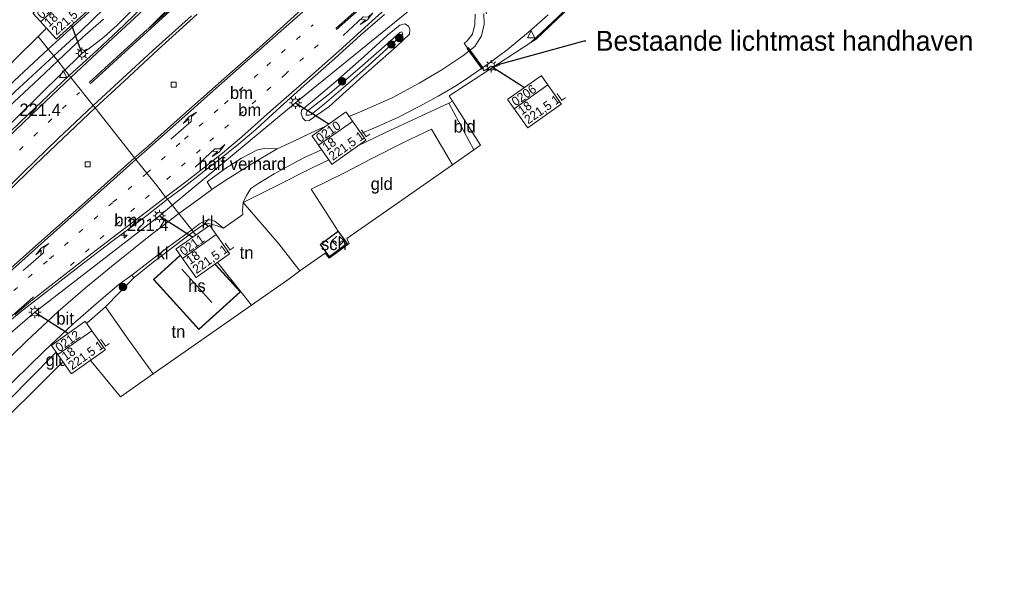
# Model space of a CAD drawing. Header units: metres. Extents: x 232248 to 233905, y 443105 to 443956.
# Tile 6 of 18: x 232855 to 233054, y 443437 to 443552. Entities that reach past the tile are written whole.
import ezdxf
from ezdxf import colors
from ezdxf.entities.mleader import LeaderData, LeaderLine
from ezdxf.enums import TextEntityAlignment as Align
from ezdxf.math import Vec2, Vec3

# ---------------------------------------------------------------- set-up
doc = ezdxf.new("R2010")
doc.units = ezdxf.units.M
doc.set_wipeout_variables(frame=1)
doc.linetypes.add('13strp', pattern=[4, 1, -3])
for name, color, linetype, lineweight in [('af-bs-doorgang', 8, 'Continuous', 18), ('af-bs-rasterhekwerk', 8, 'hekwerk', 18), ('as-bs-kilometr', 1, 'Continuous', 18), ('bp-bs-boom', 8, 'Continuous', 18), ('gw-bs-bodemwatergang', 8, 'Continuous', 18), ('gw-bs-insteekwatergang', 8, 'Continuous', 18), ('HTM_vb_kabeltrace_1', 5, 'Continuous', 18), ('HTM_vb_kabeltrace_2', 1, 'Continuous', 18), ('HTM_vb_lichtmast_t1', 5, 'Continuous', 18), ('HTM_vb_lichtmast_t2', 1, 'Continuous', 18), ('HTM_vb_persing', 6, 'Continuous', 60), ('kd-bs-dakrand', 13, 'Continuous', 18), ('kd-bs-maaiveldlijn', 8, 'Continuous', 18), ('kd-bs-nok', 13, 'Continuous', 18), ('kd-bs-opnamedtmgrens', 173, 'Continuous', 18), ('mk-b5-verdrijfstrp', 8, 'Continuous', 18), ('mk-bs-13streep 0.45', 8, '13strp', 18), ('mk-bs-pijlli750', 8, 'Continuous', 18), ('mk-bs-pijlre750', 8, 'Continuous', 18), ('mk-bs-streep 0.15', 8, 'Continuous', 18), ('og-b5-bebouwing', 8, 'Continuous', 18), ('og-b5-grond_ingericht', 8, 'Continuous', 18), ('og-bs-hulpgeometrie', 53, 'Continuous', 18), ('og-bs-terreinafscheiding', 253, 'Continuous', 18), ('vh-b5-verh_soort', 8, 'Continuous', 18), ('wh-bs-greppel', 8, 'greppel', 18), ('wh-bs-kolk', 8, 'Continuous', 18), ('wm-bs-t25_1000', 7, 'Continuous', 25), ('wm-bs-verkeersbord', 8, 'Continuous', 18)]:
    doc.layers.add(name, color=color, linetype=linetype, lineweight=lineweight)
doc.layers.add('to-xx-bibcontour', color=253, linetype='Continuous')
doc.styles.add('rtw_iso', font='iso-rtw.shx')
doc.linetypes.add('greppel', pattern='A,25.5,-0.01,[14,RTW.shx,S=1,R=0,X=0,Y=0],1,[14,RTW.shx,S=1,R=0,X=0,Y=0],1,[14,RTW.shx,S=1,R=0,X=0,Y=0],1,[14,RTW.shx,S=1,R=0,X=0,Y=0],1,[14,RTW.shx,S=1,R=0,X=0,Y=0],0.5,-0.01', length=30.02)
doc.linetypes.add('hekwerk', pattern='A,7,-1.5,[1,RTW.shx,S=0.75,R=0,X=0,Y=0],-1.5', length=10)

# ---------------------------------------------------------------- blocks, each defined once
blk = doc.blocks.new('dtbattr-l')
at = {"style": 'rtw_iso'}
blk.add_attdef('TAG', (0, 0), '', height=2.5, dxfattribs=at)
blk = doc.blocks.new('nokplat')
for p, q in [((-0.25, 1), (-1.25, 0)), ((-1.25, 0), (-0.25, -1)), ((0.25, 1), (1.25, 0)), ((1.25, 0), (0.25, -1))]:
    blk.add_line(p, q)
blk = doc.blocks.new('boom')
blk.add_hatch(color=256).paths.add_polyline_path([(-0.75, 0, 1), (0.75, 0, 1)])
blk.add_circle((0, 0), 0.75)
blk = doc.blocks.new('dtbattr')
at = {"style": 'rtw_iso'}
blk.add_attdef('TAG', (0.59, 0.87), '', height=2.5, dxfattribs=at)
blk = doc.blocks.new('hecto')
for p, q in [((0, 0.625), (-0.625, 0)), ((0, -0.625), (0, 0.625)), ((-0.625, 0), (0.625, 0)), ((0.625, 0), (0, -0.625))]:
    blk.add_line(p, q)
blk = doc.blocks.new('pijll')
for p, q in [((0, 0, 0.1), (5.45, 0, 0.1)), ((5.7, 1.05, 0.1), (4, 0.75, 0.1)), ((4, 0.75, 0.1), (5.45, 0.75, 0.1)), ((5.45, 0.75, 0.1), (4.7, 0, 0.1)), ((6.2, 0.75, 0.1), (5.45, 0, 0.1)), ((7.5, 0.75, 0.1), (5.7, 1.05, 0.1)), ((7.5, 0.75, 0.1), (6.2, 0.75, 0.1))]:
    blk.add_line(p, q)
blk = doc.blocks.new('pijlr')
for p, q in [((0, 0, 0.1), (5.45, 0, 0.1)), ((5.45, -0.75, 0.1), (4.7, 0, 0.1)), ((6.2, -0.75, 0.1), (5.45, 0, 0.1)), ((4, -0.75, 0.1), (5.45, -0.75, 0.1)), ((5.7, -1.05, 0.1), (4, -0.75, 0.1)), ((7.5, -0.75, 0.1), (5.7, -1.05, 0.1)), ((7.5, -0.75, 0.1), (6.2, -0.75, 0.1))]:
    blk.add_line(p, q)
blk = doc.blocks.new('kolk')
blk.add_lwpolyline([(-0.5, -0.5), (0.5, -0.5), (0.5, 0.5), (-0.5, 0.5)], close=True)
blk = doc.blocks.new('verkeersbord')
for p, q in [((0, 0.75), (-0.75, -0.625)), ((0.75, -0.625), (0, 0.75)), ((-0.75, -0.625), (0.75, -0.625))]:
    blk.add_line(p, q)
blk = doc.blocks.new('dtbattr-r')
at = {"style": 'rtw_iso'}
blk.add_attdef('TAG', text='', height=2.5, dxfattribs=at).set_placement((0, 0), align=Align.MIDDLE_CENTER)
blk = doc.blocks.new('lantaarnpaal')
for p, q in [((-0.75, 0), (-1.25, 0)), ((-0.88, 0.88), (-0.53, 0.53)), ((0, 0.75), (0, 1.25)), ((0.53, 0.53), (0.88, 0.88)), ((0.75, 0), (1.25, 0)), ((-0.53, -0.53), (-0.88, -0.88)), ((0, -0.75), (0, -1.25)), ((0.53, -0.53), (0.88, -0.88))]:
    blk.add_line(p, q)
blk.add_circle((0, 0), 0.75)
blk = doc.blocks.new('Speedstartest')
at = {"color": 40, "lineweight": 0}
blk.add_wipeout([(0, 7), (0, 0), (8.34, 0), (8.34, 7)], dxfattribs=at).dxf.layer = 'to-xx-bibcontour'
at = {"layer": 'to-xx-bibcontour', "color": 40, "lineweight": 0}
blk.add_lwpolyline([(0.06, 7), (8.28, 7, -0.414214), (8.34, 6.94), (8.34, 0.06, -0.414214), (8.28, 0), (0.06, 0, -0.414214), (0, 0.06), (0, 6.94, -0.414214)], format="xyb", close=True, dxfattribs=at)
blk.add_lwpolyline([(0, 4.71), (8.34, 4.71)], dxfattribs=at)
at = {"color": 0, "linetype": 'ByBlock', "style": 'rtw_iso'}
for tag, p in [('GRPNR/MSTNR', (0.49, 4.92, 20.25)), ('WEGNR.', (0.49, 2.72, 20.25)), ('VOEDINGSKAST', (0.49, 0.48, 20.25))]:
    blk.add_attdef(tag, p, '', height=1.8, dxfattribs=at)

msp = doc.modelspace()

# ---------------------------------------------------------------- linework, layer by layer
at = {"layer": 'af-bs-doorgang'}
msp.add_polyline3d([(232872.37, 443494.32, 20.76), (232868.66, 443491.03, 20.69)], dxfattribs=at)
at = {"layer": 'af-bs-rasterhekwerk'}
for points in [[(232919.32, 443509.6, 20.18), (232913.86, 443518.04, 20.33), (232920.57, 443521.37, 20.22), (232925.95, 443524.17, 20.22), (232932.46, 443527.47, 20.27), (232938.1, 443530.15, 20.28), (232942.34, 443522.96, 20.25)], [(232900.19, 443515.38, 20.57), (232907.32, 443507.01, 20.4), (232911.61, 443501.57, 20.35)], [(232890.11, 443509.45, 20.79), (232891.89, 443510.71, 20.78), (232893.07, 443511.1, 20.74), (232894.72, 443510.74, 20.75), (232896.16, 443510.19, 20.57)], [(232890.11, 443509.45, 20.79), (232882, 443503.34, 20.83), (232878.11, 443500.16, 20.75), (232872.37, 443494.32, 20.76), (232876.76, 443488.06, 20.5), (232881.98, 443480.79, 20.38)], [(232917.56, 443504.39, 20.18), (232917.68, 443504.26, 20.2)], [(232868.66, 443491.03, 20.69), (232863.24, 443486.03, 20.74), (232856.06, 443478.74, 20.69), (232849.11, 443471.57, 20.69), (232843.14, 443465.1, 20.71)]]:
    msp.add_polyline3d(points, dxfattribs=at)
at = {"layer": 'gw-bs-bodemwatergang'}
msp.add_polyline3d([(232912.89, 443532.94, 19.58), (232912.83, 443533.26, 19.58), (232913.03, 443533.75, 19.58), (232917.55, 443537.23, 19.58), (232924.24, 443542.95, 19.58), (232929.17, 443547.35, 19.58), (232931.75, 443549.61, 19.67), (232932.17, 443549.73, 19.67), (232932.36, 443549.26, 19.67), (232929.8, 443546.96, 19.54), (232925.46, 443542.99, 19.52), (232920.78, 443538.87, 19.48), (232916.53, 443535.27, 19.47), (232913.85, 443533.12, 19.48), (232913.52, 443532.98, 19.48), (232912.89, 443532.94, 19.58)], dxfattribs=at)
at = {"layer": 'gw-bs-insteekwatergang'}
for points in [[(232869.69, 443554.31, 20.75), (232860.85, 443546.26, 20.72)], [(232862.78, 443543.88, 20.76), (232867.86, 443548.65, 20.79), (232871.98, 443552.29, 20.79)], [(232933.52, 443550.91, 20.31), (232933.79, 443550.21, 20.31), (232933.72, 443549.27, 20.31), (232931.17, 443546.84, 20.28), (232924.45, 443540.94, 20.27), (232917.46, 443534.64, 20.27), (232913.46, 443531.86, 20.29), (232912.74, 443531.84, 20.3), (232912.17, 443532.38, 20.3), (232911.82, 443533.26, 20.45), (232911.95, 443533.94, 20.52), (232914.13, 443535.78, 20.56), (232918.81, 443539.78, 20.56), (232924.56, 443544.81, 20.58), (232929.27, 443549.09, 20.57), (232931.75, 443551.13, 20.5), (232932.73, 443551.37, 20.45), (232933.52, 443550.91, 20.31)], [(232860.85, 443546.26, 20.72), (232854.97, 443540.85, 20.72), (232848.3, 443534.59, 20.72), (232841.9, 443527.95, 20.72), (232835.03, 443520.77, 20.72), (232828.77, 443514.04, 20.71), (232823.16, 443507.94, 20.71), (232816.58, 443500.62, 20.71), (232809.26, 443492.35, 20.71), (232802.9, 443485.42, 20.71), (232797.04, 443479.36, 20.74), (232790.63, 443472.38, 20.8), (232784.39, 443465.29, 20.8), (232777.25, 443457.24, 20.84), (232772.07, 443451.59, 20.89), (232765.87, 443445.16, 20.98), (232763.38, 443442.72, 21.03), (232754.83, 443434.09, 21.07)], [(232749.41, 443423.82, 20.89), (232755.24, 443430.26, 20.89), (232761.91, 443437.15, 20.9), (232772.43, 443447.96, 20.94), (232781.18, 443457.65, 20.94), (232789, 443465.98, 20.93), (232796.44, 443474.28, 20.92), (232806.21, 443485.23, 20.88), (232813.89, 443493.81, 20.86), (232821.41, 443502.18, 20.86), (232829.9, 443511.1, 20.97), (232839, 443520.42, 20.97), (232847.53, 443528.86, 20.99), (232853.98, 443535.65, 20.9), (232858.94, 443540.26, 20.8), (232862.78, 443543.88, 20.76)]]:
    msp.add_polyline3d(points, dxfattribs=at)
at = {"layer": 'HTM_vb_kabeltrace_1'}
msp.add_line((232836.92, 443515.24), (232867.66, 443545.38), dxfattribs=at)
msp.add_arc((232833.5, 443594.85), 60.12, 304.6225, 359.7279, dxfattribs=at)
at = {"layer": 'HTM_vb_kabeltrace_2'}
for p, q in [((232910.72, 443535.48, 20.87), (232940.25, 443559.45)), ((232946.91, 443553.31), (232946.89, 443551.24)), ((232946.89, 443551.24), (232946.38, 443549.31)), ((232946.38, 443549.31), (232945.31, 443547.94)), ((232945.31, 443547.94), (232944.73, 443547.43)), ((232945.38, 443546.52), (232944.73, 443547.43)), ((232948.78, 443541.91), (232948.49, 443542.3)), ((232950.16, 443542.82, 20.87), (232948.78, 443541.91)), ((232883.26, 443512.64, 20.87), (232910.72, 443535.48, 20.87)), ((232883.26, 443512.64, 20.87), (232858.17, 443493.26, -0.08)), ((232827.84, 443467.18, -0.08), (232858.17, 443493.26, -0.08))]:
    msp.add_line(p, q, dxfattribs=at)
at = {"layer": 'HTM_vb_persing'}
msp.add_line((232948.49, 443542.3), (232945.38, 443546.52), dxfattribs=at)
at = {"layer": 'kd-bs-dakrand'}
for points in [[(232917.06, 443505.13, 22.24), (232915.76, 443506.86, 22.24), (232919.3, 443509.53, 22.51), (232921.11, 443507.13, 22.51), (232917.57, 443504.46, 22.24), (232917.06, 443505.13, 22.24)], [(232890.7, 443490.4, 23.44), (232882.14, 443499.84, 23.45), (232890.43, 443507.34, 23.45), (232899.52, 443497.35, 23.45), (232891.21, 443489.83, 23.44), (232890.7, 443490.4, 23.44)]]:
    msp.add_polyline3d(points, dxfattribs=at)
at = {"layer": 'kd-bs-maaiveldlijn'}
for points in [[(232917.02, 443505.1, 20.18), (232915.69, 443506.87, 20.18), (232919.32, 443509.6, 20.18), (232921.18, 443507.12, 20.18), (232917.56, 443504.39, 20.18), (232917.02, 443505.1, 20.18)], [(232890.66, 443490.36, 20.87), (232882.07, 443499.85, 20.87), (232890.43, 443507.41, 20.87), (232899.59, 443497.35, 20.87), (232891.21, 443489.76, 20.87), (232890.66, 443490.36, 20.87)]]:
    msp.add_polyline3d(points, dxfattribs=at)
at = {"layer": 'kd-bs-nok'}
msp.add_polyline3d([(232887.79, 443501.94, 28.75), (232893.86, 443495.17, 28.75)], dxfattribs=at)
at = {"layer": 'kd-bs-opnamedtmgrens'}
for points in [[(232858.82, 443548.8, 20.74), (232868.71, 443558.54, 20.73), (232880.61, 443576, 20.73), (232883.02, 443588.47, 20.71), (232882.14, 443600.77, 20.66), (232873.15, 443624.45, 20.62), (232878.9, 443629.41, 20.89), (232885.63, 443635.21, 20.91), (232887.02, 443636.41, 20.92), (232895.53, 443643.74, 20.92), (232923.83, 443614.58, 20.89), (232930.1, 443617.79, 21.06), (232930.62, 443618.09, 21.06), (232949.06, 443627.52, 20.63), (232973.96, 443647.3, 20.86), (233002.5, 443666.68, 21.07), (233035.85, 443686.19, 21.23), (233060.42, 443698.03, 21.11)], [(232970.42, 443558.97, 20.18), (232959.23, 443548.3, 20.18), (232958.13, 443547.58, 20.17), (232941.67, 443536.86, 20.4), (232942.37, 443535.77, 20.24), (232948.03, 443526.94, 20.2), (232946.68, 443526, 20.24), (232942.34, 443522.96, 20.25), (232921.08, 443508.12, 20.26), (232921.54, 443507.1, 20.26), (232917.68, 443504.26, 20.2), (232917.51, 443504.11, 20.2), (232916.71, 443505.12, 20.3), (232911.61, 443501.57, 20.35), (232909.17, 443499.79, 20.35), (232901.84, 443494.68, 20.79)], [(232573.89, 443291.57, 21.65), (232589.57, 443300.59, 21.66), (232608.44, 443311.98, 21.82), (232623.8, 443322.73, 21.84), (232653.75, 443345.62, 21.84), (232687.09, 443372.15, 21.43), (232713.42, 443395.38, 21.2), (232739.4, 443421.18, 21.15), (232750.15, 443432.36, 21.15), (232766.83, 443449.02, 21.15), (232784.5, 443468.74, 21.02), (232791.84, 443476.86, 20.95), (232826.8, 443515.35, 20.82), (232854.23, 443544.29, 20.74), (232858.82, 443548.8, 20.74)], [(232901.84, 443494.68, 20.79), (232881.98, 443480.79, 20.38), (232875.43, 443476.22, 20.26), (232867.03, 443486.39, 20.32), (232844.39, 443464.01, 20.45), (232843.14, 443465.1, 20.71), (232841.82, 443466.26, 20.7), (232838.74, 443468.95, 20.72), (232838.28, 443469.35, 20.72), (232818.11, 443446.37, 20.7), (232788.38, 443419.23, 20.6), (232757.86, 443391.56, 20.6), (232728.27, 443366.42, 20.7), (232689.14, 443335.29, 20.94), (232665.7, 443317.72, 21.16), (232632.68, 443294.15, 21.23), (232610.66, 443279.3, 21.23), (232595.32, 443269.39, 21.15), (232587.8, 443264.55, 21.17)]]:
    msp.add_polyline3d(points, dxfattribs=at)
at = {"layer": 'mk-b5-verdrijfstrp'}
msp.add_polyline3d([(232893.15, 443566.45, 21.24), (232896.56, 443569.38, 21.24), (232914.85, 443585.54, 21.23), (232917.19, 443582.72, 21.23), (232907.79, 443574.33, 21.23), (232899.11, 443566.64, 21.23), (232880.92, 443550.29, 21.23), (232885.76, 443555.16, 21.23), (232888.26, 443558.31, 21.23), (232891.26, 443562.97, 21.24), (232892.48, 443565.17, 21.24)], close=True, dxfattribs=at)
at = {"layer": 'mk-bs-13streep 0.45'}
for points in [[(232880.73, 443521.26, 21.17), (232888.32, 443528.12, 21.16), (232896.39, 443535.24, 21.14), (232904.92, 443542.89, 21.11), (232914.24, 443551.17, 21.11)], [(232915.29, 443547.16, 21.08), (232908.69, 443541.25, 21.08), (232900.19, 443533.67, 21.07), (232891.48, 443526, 21.04), (232882.99, 443518.42, 21.11)], [(232781, 443445.8, 21.33), (232791.91, 443457.89, 21.29), (232803.07, 443470.52, 21.35), (232816.22, 443484.97, 21.42), (232824.55, 443494.11, 21.42), (232832.72, 443502.94, 21.39), (232841.19, 443511.93, 21.39), (232849.37, 443520.34, 21.39), (232857.97, 443528.75, 21.39), (232867.15, 443537.51, 21.26)], [(232880.73, 443521.26, 21.17), (232873.82, 443515.32, 21.23), (232860.64, 443503.56, 21.23), (232848.56, 443492.86, 21.25), (232836.31, 443481.93, 21.27), (232824.41, 443471.41, 21.35), (232815.14, 443463.13, 21.36), (232806.2, 443455.17, 21.36), (232797.52, 443447.48, 21.36), (232790.9, 443441.57, 21.36)], [(232865.36, 443502.69, 21.16), (232874.51, 443510.87, 21.16), (232882.99, 443518.42, 21.11)]]:
    msp.add_polyline3d(points, dxfattribs=at)
at = {"layer": 'mk-bs-streep 0.15'}
for points in [[(232865.41, 443540.57, 21.25), (232873.92, 443548.52, 21.28), (232879.12, 443553.32, 21.25), (232882.86, 443557.05, 21.24), (232885.97, 443560.83, 21.23), (232888.28, 443564.53, 21.22), (232890.76, 443569.79, 21.19), (232892.79, 443574.94, 21.15), (232894.46, 443580.84, 21.15), (232895.21, 443585.38, 21.14), (232895.59, 443590.36, 21.11), (232895.52, 443595.28, 21.05), (232894.83, 443600.2, 21.03), (232893.81, 443604.65, 20.99), (232892.29, 443609.64, 20.99), (232890.61, 443613.65, 20.99), (232888.43, 443617.97, 20.99), (232885.73, 443622.11, 20.99), (232883.69, 443624.79, 20.99), (232881.76, 443627.11, 20.98), (232879.47, 443629.7, 20.96)], [(232869.33, 443539.27, 21.26), (232877.12, 443546.42, 21.26), (232886.12, 443554.57, 21.26), (232900.93, 443567.83, 21.26), (232917.43, 443582.51, 21.26)], [(232918.83, 443550.45, 21.08), (232926.8, 443557.56, 21.08), (232936.24, 443566, 21.05)], [(232919, 443550.26, 21.08), (232926.97, 443557.37, 21.08), (232933.29, 443563.03, 21.06)], [(232884.53, 443516.46, 21), (232888.86, 443519.75, 21.05), (232892.22, 443522.35, 21.04), (232896.02, 443525.29, 21.02), (232899.86, 443528.58, 21.02), (232905.66, 443533.77, 21.02), (232912, 443539.3, 21.02), (232919.5, 443545.93, 21.02), (232926.86, 443552.58, 21.02), (232932.17, 443557.32, 21.02), (232935.71, 443560.38, 21.01), (232936.68, 443560.93, 21.01), (232937.75, 443561.35, 20.99), (232938.65, 443561.5, 20.95), (232940.23, 443561.53, 20.91), (232941.99, 443561.17, 20.84), (232944.25, 443560.46, 20.79), (232946.51, 443559.04, 20.68), (232947.3, 443558.17, 20.62), (232948.26, 443556.82, 20.6), (232948.9, 443555.21, 20.56), (232949.22, 443553.36, 20.52)], [(232878.52, 443524.05, 21.09), (232887.18, 443531.7, 21.22), (232894.13, 443537.85, 21.22), (232901.59, 443544.46, 21.18), (232907.73, 443549.91, 21.18), (232915.96, 443557.18, 21.16)], [(232889.73, 443552.99, 21.19), (232881.87, 443545.93, 21.2), (232875.87, 443540.44, 21.25), (232869.88, 443534.94, 21.22)], [(232880.83, 443550.22, 21.23), (232869.11, 443539.53, 21.26)], [(232865.41, 443540.57, 21.25), (232859.11, 443534.58, 21.32), (232850.6, 443526.54, 21.34), (232841.03, 443516.88, 21.37), (232833.38, 443508.95, 21.37), (232827.54, 443502.52, 21.37), (232818.12, 443492.23, 21.37), (232810.67, 443484.01, 21.37), (232799.54, 443471.67, 21.29)], [(232763.38, 443421.73, 21.46), (232770.09, 443428.73, 21.39), (232777.11, 443436.23, 21.39), (232782.81, 443442.43, 21.39), (232789.31, 443449.55, 21.37), (232798.29, 443459.48, 21.34), (232806.95, 443469.13, 21.32), (232815.84, 443479.05, 21.31), (232822.59, 443486.49, 21.32), (232830.38, 443494.93, 21.32), (232839.43, 443504.66, 21.31), (232847.58, 443513.18, 21.32), (232855.79, 443521.42, 21.3), (232862.82, 443528.22, 21.25), (232869.88, 443534.94, 21.22)], [(232878.52, 443524.05, 21.09), (232870.18, 443516.57, 21.19), (232861.36, 443508.79, 21.19), (232851.68, 443500.12, 21.2), (232841.65, 443491.22, 21.22), (232832.33, 443482.94, 21.24), (232823.74, 443475.28, 21.27), (232812.36, 443465.11, 21.3)], [(232854.14, 443492.7, 21.22), (232857.36, 443495.5, 21.22), (232861.46, 443498.71, 21.22), (232868.77, 443504.38, 21.18), (232874.85, 443509.03, 21.15), (232880.92, 443513.71, 21.07), (232884.53, 443516.46, 21)], [(232857.85, 443496.36, 21.2), (232846.79, 443486.51, 21.2), (232837.49, 443478.24, 21.22), (232826.29, 443468.21, 21.32), (232817.67, 443460.59, 21.27), (232808.41, 443452.36, 21.29), (232799.85, 443444.73, 21.32), (232790.23, 443436.14, 21.37), (232781.95, 443428.8, 21.42), (232774.31, 443422.03, 21.45), (232765.51, 443414.2, 21.54), (232755.64, 443405.43, 21.53), (232743.67, 443395, 21.59)]]:
    msp.add_polyline3d(points, dxfattribs=at)
at = {"layer": 'og-b5-bebouwing'}
for points in [[(232917.56, 443504.39, 20.18), (232917.02, 443505.1, 20.18), (232915.69, 443506.87, 20.18), (232919.32, 443509.6, 20.18), (232921.18, 443507.12, 20.18)], [(232890.66, 443490.36, 20.87), (232882.07, 443499.85, 20.87), (232890.43, 443507.41, 20.87), (232899.59, 443497.35, 20.87), (232891.21, 443489.76, 20.87)]]:
    msp.add_polyline3d(points, close=True, dxfattribs=at)
at = {"layer": 'og-b5-grond_ingericht'}
for points in [[(232973.71, 443564.47, 20.18), (232970.42, 443558.97, 20.18), (232959.23, 443548.3, 20.18), (232958.13, 443547.58, 20.17), (232963.58, 443552.71, 20.17), (232969.47, 443558.84, 20.18)], [(232942.37, 443535.77, 20.24), (232948.03, 443526.94, 20.2), (232946.68, 443526, 20.24), (232941.61, 443535.41, 20.24)], [(232917.56, 443504.39, 20.18), (232921.18, 443507.12, 20.18), (232919.32, 443509.6, 20.18), (232913.86, 443518.04, 20.33), (232920.57, 443521.37, 20.22), (232925.95, 443524.17, 20.22), (232932.46, 443527.47, 20.27), (232938.1, 443530.15, 20.28), (232942.34, 443522.96, 20.25), (232921.08, 443508.12, 20.26), (232921.54, 443507.1, 20.26), (232917.68, 443504.26, 20.2)], [(232890.11, 443509.45, 20.79), (232891.89, 443510.71, 20.78), (232893.07, 443511.1, 20.74), (232894.72, 443510.74, 20.75), (232896.16, 443510.19, 20.57), (232900.06, 443512.96, 20.56), (232900, 443513.73, 20.56), (232900.19, 443515.38, 20.57), (232907.32, 443507.01, 20.4), (232911.61, 443501.57, 20.35), (232909.17, 443499.79, 20.35), (232901.84, 443494.68, 20.79)], [(232890.11, 443509.45, 20.79), (232901.84, 443494.68, 20.79), (232881.98, 443480.79, 20.38), (232876.76, 443488.06, 20.5), (232872.37, 443494.32, 20.76), (232878.11, 443500.16, 20.75), (232882, 443503.34, 20.83)], [(232890.66, 443490.36, 20.87), (232891.21, 443489.76, 20.87), (232899.59, 443497.35, 20.87), (232890.43, 443507.41, 20.87), (232882.07, 443499.85, 20.87)], [(232881.98, 443480.79, 20.38), (232875.43, 443476.22, 20.26), (232867.03, 443486.39, 20.32), (232844.39, 443464.01, 20.45), (232843.14, 443465.1, 20.71), (232849.11, 443471.57, 20.69), (232856.06, 443478.74, 20.69), (232863.24, 443486.03, 20.74), (232868.66, 443491.03, 20.69), (232872.37, 443494.32, 20.76), (232876.76, 443488.06, 20.5)]]:
    msp.add_polyline3d(points, close=True, dxfattribs=at)
at = {"layer": 'og-bs-hulpgeometrie'}
msp.add_polyline3d([(232858.82, 443548.8, 20.74), (232860.85, 443546.26, 20.72), (232861.95, 443544.93, 20.25), (232862.78, 443543.88, 20.76), (232865.09, 443540.97, 21.2), (232865.41, 443540.57, 21.25), (232869.88, 443534.94, 21.22), (232870.3, 443534.41, 21.08), (232878.27, 443524.37, 21.04), (232878.52, 443524.05, 21.09), (232880.73, 443521.26, 21.17), (232882.99, 443518.42, 21.11), (232884.53, 443516.46, 21), (232884.91, 443516, 20.95), (232887.19, 443513.13, 20.67), (232889.79, 443509.86, 20.67), (232890.11, 443509.45, 20.79), (232901.84, 443494.68, 20.79)], dxfattribs=at)
at = {"layer": 'og-bs-terreinafscheiding'}
for points in [[(232865.09, 443540.97, 21.2), (232870.68, 443545.97, 21.22), (232876.09, 443551.08, 21.21), (232880.92, 443555.8, 21.18), (232883.82, 443559, 21.18), (232886.83, 443563.27, 21.12), (232889.22, 443567.63, 21.12), (232891.93, 443573.97, 21.07), (232893.72, 443580.45, 21.03), (232894.83, 443587.67, 21.02), (232894.98, 443593.45, 21), (232894.37, 443599.13, 20.93), (232893.48, 443603.57, 20.89), (232892.22, 443608.28, 20.89), (232890.16, 443613.28, 20.89), (232888.16, 443617.24, 20.89), (232885.36, 443621.72, 20.89), (232882, 443626.17, 20.89), (232878.9, 443629.41, 20.89)], [(232958.13, 443547.58, 20.17), (232963.58, 443552.71, 20.17), (232969.47, 443558.84, 20.18), (232973.71, 443564.47, 20.18)], [(232912.61, 443554.88, 21.06), (232904.09, 443547.17, 21.06), (232896.24, 443540.31, 21.06), (232888.75, 443533.63, 21.06), (232881.04, 443526.81, 21.07), (232878.27, 443524.37, 21.04)], [(232870.3, 443534.41, 21.08), (232876.15, 443539.81, 21.09), (232883.02, 443546.21, 21.12), (232890.89, 443553.34, 21.14)], [(232884.91, 443516, 20.95), (232887.95, 443518.28, 20.89), (232892.3, 443521.65, 20.89), (232895.82, 443524.36, 20.89), (232899.19, 443527.14, 20.89), (232902.74, 443530.08, 20.89), (232906.9, 443533.91, 20.89), (232912.45, 443538.92, 20.89), (232918.02, 443543.86, 20.89), (232923.84, 443549.1, 20.89), (232928.67, 443553.26, 20.89)], [(232948.7, 443553.45, 20.44), (232948.76, 443551.3, 20.44), (232948.21, 443548.94, 20.41), (232946.85, 443546.83, 20.41), (232944.43, 443544.95, 20.41), (232940.21, 443542.08, 20.41), (232935.66, 443539.44, 20.4), (232930.21, 443536.46, 20.38), (232924.06, 443533.74, 20.43), (232918.21, 443531.32, 20.5), (232915.04, 443529.97, 20.5), (232910.35, 443527.71, 20.54), (232907.02, 443526.17, 20.56), (232901.9, 443523.16, 20.56), (232896.34, 443519.65, 20.59), (232893.87, 443517.98, 20.61), (232890.26, 443515.37, 20.61), (232887.19, 443513.13, 20.67)], [(232901.73, 443518.18, 20.55), (232903.33, 443519.24, 20.55), (232906.43, 443521.15, 20.55), (232910.08, 443523.14, 20.6), (232912.55, 443524.42, 20.6), (232916.09, 443526.02, 20.6), (232919.37, 443527.43, 20.57), (232923.38, 443529.08, 20.53), (232926.96, 443530.52, 20.47), (232931.45, 443532.55, 20.44), (232935.5, 443534.64, 20.38), (232939.45, 443536.81, 20.4), (232943.17, 443538.93, 20.4), (232946.24, 443541, 20.4), (232949.79, 443543.43, 20.38), (232953.39, 443546.1, 20.37), (232957.72, 443549.71, 20.37), (232961.67, 443553.16, 20.37)], [(232754.19, 443423.41, 21.33), (232762.73, 443432.23, 21.29), (232769.4, 443439.43, 21.26), (232775.98, 443446.41, 21.26), (232784.61, 443455.94, 21.26), (232792.32, 443464.51, 21.24), (232799.35, 443472.34, 21.24), (232807.42, 443481.26, 21.28), (232817.69, 443492.5, 21.36), (232823.64, 443499.17, 21.36), (232830.63, 443506.77, 21.36), (232839.3, 443515.75, 21.36), (232847.71, 443524.44, 21.32), (232856.8, 443533.08, 21.28), (232865.09, 443540.97, 21.2)], [(232946.68, 443526, 20.24), (232941.61, 443535.41, 20.24), (232928.86, 443529.45, 20.44), (232913.96, 443522.26, 20.48)], [(232941.61, 443535.41, 20.24), (232942.37, 443535.77, 20.24)], [(232870.3, 443534.41, 21.08), (232863.75, 443528.19, 21.11), (232858.25, 443522.94, 21.15), (232852.62, 443517.41, 21.18), (232846.9, 443511.73, 21.18), (232840.76, 443505.33, 21.25), (232833.88, 443498.06, 21.26), (232828.3, 443492.09, 21.26), (232823.26, 443486.38, 21.26), (232817.42, 443479.96, 21.28), (232811.99, 443473.86, 21.3), (232805.82, 443467, 21.3), (232800.18, 443460.67, 21.27), (232794.67, 443454.51, 21.27), (232790.16, 443449.55, 21.28)], [(232893.87, 443517.98, 20.61), (232892.91, 443519.49, 20.64), (232896.48, 443522.14, 20.64), (232899.79, 443524.29, 20.63), (232903.03, 443525.97, 20.62), (232904.39, 443526.23, 20.62), (232907.02, 443526.17, 20.56)], [(232878.27, 443524.37, 21.04), (232868.15, 443515.27, 21.11), (232860.74, 443508.75, 21.13), (232850.21, 443499.41, 21.17), (232842.47, 443492.56, 21.17), (232834.89, 443485.76, 21.17), (232826.24, 443477.99, 21.18), (232816.88, 443469.59, 21.24), (232808.8, 443462.29, 21.24), (232802.03, 443456.31, 21.24), (232792.17, 443447.64, 21.36), (232791.77, 443447.26, 21.36), (232782.47, 443438.82, 21.42), (232781.14, 443437.64, 21.42), (232780.83, 443437.51, 21.42), (232780.48, 443437.51, 21.42), (232780.11, 443437.9, 21.42), (232780.06, 443438.4, 21.42), (232780.22, 443438.82, 21.42), (232790.16, 443449.55, 21.28)], [(232913.96, 443522.26, 20.48), (232906.62, 443518.57, 20.57), (232900.19, 443515.38, 20.57)], [(232900.06, 443512.96, 20.56), (232900, 443513.73, 20.56), (232900.19, 443515.38, 20.57), (232900.84, 443516.79, 20.57), (232901.73, 443518.18, 20.55)], [(232792.01, 443434, 21.26), (232795.99, 443437.85, 21.25), (232799.07, 443440.7, 21.24), (232801.9, 443444.11, 21.24), (232806.36, 443449.84, 21.24), (232807.73, 443451.12, 21.24), (232812.19, 443455.03, 21.22), (232818.25, 443460.52, 21.16), (232824.35, 443465.98, 21.16), (232831.09, 443472.01, 21.16), (232837.56, 443477.67, 21.16), (232844.41, 443483.82, 21.16), (232851.04, 443489.8, 21.16), (232855.4, 443493.39, 21.16), (232860.49, 443497.36, 21.13), (232867.08, 443502.44, 21.09), (232873.67, 443507.48, 21.03), (232880.71, 443512.77, 20.95), (232884.91, 443516, 20.95)], [(232838.74, 443468.95, 20.72), (232844.45, 443475.32, 20.77), (232850.45, 443481.59, 20.73), (232856.44, 443487.42, 20.74), (232862.87, 443493.41, 20.79), (232868.38, 443498.16, 20.79), (232873.6, 443502.49, 20.79), (232880.78, 443508.22, 20.76), (232883.17, 443510.08, 20.67), (232887.19, 443513.13, 20.67)], [(232889.79, 443509.86, 20.67), (232891.32, 443511.04, 20.58), (232892.46, 443511.64, 20.58), (232893.35, 443511.86, 20.58), (232894.46, 443511.6, 20.58), (232896.16, 443510.19, 20.57)], [(232896.16, 443510.19, 20.57), (232900.06, 443512.96, 20.56)], [(232841.82, 443466.26, 20.7), (232847.66, 443472.79, 20.7), (232853.9, 443479.44, 20.69), (232860.02, 443485.42, 20.68), (232865.8, 443490.84, 20.67), (232871.5, 443495.78, 20.67), (232875.12, 443498.82, 20.67), (232877.71, 443500.74, 20.66), (232884.59, 443506.04, 20.66), (232889.79, 443509.86, 20.67)], [(232878.11, 443500.16, 20.75), (232877.71, 443500.74, 20.66)]]:
    msp.add_polyline3d(points, dxfattribs=at)
at = {"layer": 'vh-b5-verh_soort'}
for points in [[(232890.89, 443553.34, 21.14), (232883.02, 443546.21, 21.12), (232876.15, 443539.81, 21.09), (232870.3, 443534.41, 21.08), (232869.88, 443534.94, 21.22), (232865.41, 443540.57, 21.25), (232865.09, 443540.97, 21.2), (232870.68, 443545.97, 21.22), (232876.09, 443551.08, 21.21), (232880.92, 443555.8, 21.18)], [(232928.67, 443553.26, 20.89), (232923.84, 443549.1, 20.89), (232918.02, 443543.86, 20.89), (232912.45, 443538.92, 20.89), (232906.9, 443533.91, 20.89), (232902.74, 443530.08, 20.89), (232899.19, 443527.14, 20.89), (232895.82, 443524.36, 20.89), (232892.3, 443521.65, 20.89), (232887.95, 443518.28, 20.89), (232884.91, 443516, 20.95), (232884.53, 443516.46, 21), (232882.99, 443518.42, 21.11), (232880.73, 443521.26, 21.17), (232878.52, 443524.05, 21.09), (232878.27, 443524.37, 21.04), (232881.04, 443526.81, 21.07), (232888.75, 443533.63, 21.06), (232896.24, 443540.31, 21.06), (232904.09, 443547.17, 21.06), (232912.61, 443554.88, 21.06)], [(232961.67, 443553.16, 20.37), (232957.72, 443549.71, 20.37), (232953.39, 443546.1, 20.37), (232949.79, 443543.43, 20.38), (232946.24, 443541, 20.4), (232943.17, 443538.93, 20.4), (232939.45, 443536.81, 20.4), (232935.5, 443534.64, 20.38), (232931.45, 443532.55, 20.44), (232926.96, 443530.52, 20.47), (232923.38, 443529.08, 20.53), (232919.37, 443527.43, 20.57), (232916.09, 443526.02, 20.6), (232912.55, 443524.42, 20.6), (232910.08, 443523.14, 20.6), (232906.43, 443521.15, 20.55), (232903.33, 443519.24, 20.55), (232901.73, 443518.18, 20.55), (232900.84, 443516.79, 20.57), (232900.19, 443515.38, 20.57), (232900, 443513.73, 20.56), (232900.06, 443512.96, 20.56), (232896.16, 443510.19, 20.57), (232894.46, 443511.6, 20.58), (232893.35, 443511.86, 20.58), (232892.46, 443511.64, 20.58), (232891.32, 443511.04, 20.58), (232889.79, 443509.86, 20.67), (232887.19, 443513.13, 20.67), (232890.26, 443515.37, 20.61), (232893.87, 443517.98, 20.61), (232896.34, 443519.65, 20.59), (232901.9, 443523.16, 20.56), (232907.02, 443526.17, 20.56), (232910.35, 443527.71, 20.54), (232915.04, 443529.97, 20.5), (232918.21, 443531.32, 20.5), (232924.06, 443533.74, 20.43), (232930.21, 443536.46, 20.38), (232935.66, 443539.44, 20.4), (232940.21, 443542.08, 20.41), (232944.43, 443544.95, 20.41), (232946.85, 443546.83, 20.41), (232948.21, 443548.94, 20.41), (232948.76, 443551.3, 20.44), (232948.7, 443553.45, 20.44)], [(232847.71, 443524.44, 21.32), (232856.8, 443533.08, 21.28), (232865.09, 443540.97, 21.2), (232865.41, 443540.57, 21.25), (232869.88, 443534.94, 21.22), (232870.3, 443534.41, 21.08), (232863.75, 443528.19, 21.11), (232858.25, 443522.94, 21.15), (232852.62, 443517.41, 21.18)], [(232850.21, 443499.41, 21.17), (232860.74, 443508.75, 21.13), (232868.15, 443515.27, 21.11), (232878.27, 443524.37, 21.04), (232878.52, 443524.05, 21.09), (232880.73, 443521.26, 21.17), (232882.99, 443518.42, 21.11), (232884.53, 443516.46, 21), (232884.91, 443516, 20.95), (232880.71, 443512.77, 20.95), (232873.67, 443507.48, 21.03), (232867.08, 443502.44, 21.09), (232860.49, 443497.36, 21.13), (232855.4, 443493.39, 21.16), (232851.04, 443489.8, 21.16)]]:
    msp.add_polyline3d(points, dxfattribs=at)
for points in [[(232893.87, 443517.98, 20.61), (232892.91, 443519.49, 20.64), (232896.48, 443522.14, 20.64), (232899.79, 443524.29, 20.63), (232903.03, 443525.97, 20.62), (232904.39, 443526.23, 20.62), (232907.02, 443526.17, 20.56), (232901.9, 443523.16, 20.56), (232896.34, 443519.65, 20.59)], [(232841.82, 443466.26, 20.7), (232838.74, 443468.95, 20.72), (232844.45, 443475.32, 20.77), (232850.45, 443481.59, 20.73), (232856.44, 443487.42, 20.74), (232862.87, 443493.41, 20.79), (232868.38, 443498.16, 20.79), (232873.6, 443502.49, 20.79), (232880.78, 443508.22, 20.76), (232883.17, 443510.08, 20.67), (232887.19, 443513.13, 20.67), (232889.79, 443509.86, 20.67), (232884.59, 443506.04, 20.66), (232877.71, 443500.74, 20.66), (232875.12, 443498.82, 20.67), (232871.5, 443495.78, 20.67), (232865.8, 443490.84, 20.67), (232860.02, 443485.42, 20.68), (232853.9, 443479.44, 20.69), (232847.66, 443472.79, 20.7)], [(232890.11, 443509.45, 20.79), (232889.79, 443509.86, 20.67), (232891.32, 443511.04, 20.58), (232892.46, 443511.64, 20.58), (232893.35, 443511.86, 20.58), (232894.46, 443511.6, 20.58), (232896.16, 443510.19, 20.57), (232894.72, 443510.74, 20.75), (232893.07, 443511.1, 20.74), (232891.89, 443510.71, 20.78)], [(232889.79, 443509.86, 20.67), (232890.11, 443509.45, 20.79), (232882, 443503.34, 20.83), (232878.11, 443500.16, 20.75), (232877.71, 443500.74, 20.66), (232884.59, 443506.04, 20.66)]]:
    msp.add_polyline3d(points, close=True, dxfattribs=at)
at = {"layer": 'wh-bs-greppel'}
for points in [[(232861.95, 443544.93, 20.25), (232867.46, 443549.96, 20.24), (232872.1, 443554.45, 20.24), (232876.17, 443559.15, 20.24), (232879.74, 443564.48, 20.22), (232882.52, 443569.4, 20.22), (232884.39, 443574.79, 20.28), (232886.27, 443581.43, 20.32), (232886.93, 443586.93, 20.32), (232886.96, 443592.04, 20.28), (232886.78, 443596.25, 20.18), (232886, 443601.87, 20.16), (232884.76, 443607.39, 20.16), (232882.89, 443612.75, 20.16), (232880.24, 443620.06, 20.13)], [(232655.21, 443343.24, 20.66), (232668.26, 443353.53, 20.75), (232678.03, 443361.01, 20.75), (232689.17, 443369.68, 20.73), (232699.33, 443377.95, 20.7), (232706.5, 443383.91, 20.7), (232713.05, 443389.8, 20.68), (232721.52, 443398.02, 20.68), (232729.64, 443405.64, 20.59), (232736.95, 443412.82, 20.45), (232745.52, 443421.55, 20.35), (232754.26, 443430.74, 20.33), (232763.31, 443440.19, 20.33), (232774.19, 443451.69, 20.38), (232782.64, 443461.12, 20.38), (232793.46, 443473.2, 20.25), (232805.08, 443486.12, 20.23), (232817, 443499.26, 20.17), (232826.4, 443509.52, 20.15), (232835.37, 443518.93, 20.17), (232844.14, 443528.1, 20.25), (232854.13, 443537.67, 20.25), (232861.95, 443544.93, 20.25)]]:
    msp.add_polyline3d(points, dxfattribs=at)

# ---------------------------------------------------------------- block references
at = {"layer": 'as-bs-kilometr'}
for p in [(232854.45, 443531.93, 21.25), (232876.15, 443508.76, 21.05)]:
    msp.add_blockref('dtbattr', p, dxfattribs=at).add_auto_attribs({'TAG': '221.4'})
msp.add_blockref('hecto', (232876.15, 443508.76, 21.05), dxfattribs=at)
at = {"layer": 'bp-bs-boom'}
for p in [(232931.64, 443548.5, 20.02), (232930.04, 443547.2, 19.9), (232920.1, 443539.78, 20.29), (232875.92, 443498.33, 20.69)]:
    msp.add_blockref('boom', p, dxfattribs=at)
at = {"layer": 'HTM_vb_lichtmast_t1'}
msp.add_blockref('lantaarnpaal', (232867.66, 443545.38), dxfattribs=at)
at = {"layer": 'HTM_vb_lichtmast_t1', "color": 1}
for p in [(232910.72, 443535.48, 20.87), (232883.26, 443512.64, 20.87), (232858.17, 443493.26, -0.08)]:
    msp.add_blockref('lantaarnpaal', p, dxfattribs=at)
at = {"layer": 'HTM_vb_lichtmast_t2', "color": 1}
msp.add_blockref('lantaarnpaal', (232950.16, 443542.82, 20.87), dxfattribs=at)
at = {"layer": 'kd-bs-nok'}
msp.add_blockref('nokplat', (232919.28, 443507.6, 22.44), dxfattribs=at)
at = {"layer": 'mk-bs-13streep 0.45'}
for p in [(232897.49, 443536.22), (232899.16, 443532.77), (232874.17, 443510.56)]:
    msp.add_blockref('dtbattr-l', p, dxfattribs=at).add_auto_attribs({'TAG': 'bm'})
at = {"layer": 'mk-bs-pijlli750'}
for p, rotation in [((232885.56, 443528.09, 21.12), 41.00000038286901), ((232855.81, 443501.63, 21.29), 41.09998151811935)]:
    msp.add_blockref('pijll', p, dxfattribs=dict(at, rotation=rotation))
at = {"layer": 'mk-bs-pijlre750'}
for p, rotation in [((232920.34, 443549.04, 21.06), 43.00002415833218), ((232890.48, 443522.46, 21.02), 43.10000529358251)]:
    msp.add_blockref('pijlr', p, dxfattribs=dict(at, rotation=rotation))
at = {"layer": 'og-b5-bebouwing'}
for p, values in [((232918.44, 443507), {'TAG': 'sch'}), ((232890.83, 443498.58), {'TAG': 'hs'})]:
    msp.add_blockref('dtbattr-r', p, dxfattribs=at).add_auto_attribs(values)
at = {"layer": 'og-b5-grond_ingericht'}
for p, values in [((232944.82, 443530.7), {'TAG': 'bld'}), ((232928.1, 443519.14), {'TAG': 'gld'}), ((232900.86, 443505.26), {'TAG': 'tn'}), ((232887.1, 443489.34), {'TAG': 'tn'}), ((232862.56, 443483.65), {'TAG': 'gld'})]:
    msp.add_blockref('dtbattr-r', p, dxfattribs=at).add_auto_attribs(values)
at = {"layer": 'vh-b5-verh_soort'}
for p, values in [((232899.97, 443523.16), {'TAG': 'half verhard'}), ((232892.97, 443511.42), {'TAG': 'kl'}), ((232883.91, 443505.15), {'TAG': 'kl'}), ((232864.26, 443492), {'TAG': 'bit'})]:
    msp.add_blockref('dtbattr-r', p, dxfattribs=at).add_auto_attribs(values)
at = {"layer": 'wh-bs-kolk'}
for p in [(232886.17, 443539.12, 20.74), (232868.83, 443523.04, 20.76)]:
    msp.add_blockref('kolk', p, dxfattribs=at)
at = {"layer": 'wm-bs-verkeersbord'}
for p in [(232958.22, 443549.19, 20.4), (232863.88, 443541.2, 21.26)]:
    msp.add_blockref('verkeersbord', p, dxfattribs=at)

# ---------------------------------------------------------------- leaders
at = {"layer": 'wm-bs-t25_1000'}
ml = msp.add_multileader_mtext('Standard', dxfattribs=at)
ml.set_content('Bestaande lichtmast handhaven', color=256, style='rtw_iso')
ml.set_leader_properties()
ml.build(insert=Vec2(0, 0))
ml.multileader.update_dxf_attribs({"text_right_attachment_type": 6, "dogleg_length": 0.36, "arrow_head_size": 1.5})
ctx = ml.context
ctx.base_point, ctx.arrow_head_size, ctx.plane_origin = Vec3(232969.26, 443547.95), 1.5, Vec3(232953.93, 443541.62)
ctx.right_attachment = 6
notes = []
notes.append((ctx, [(0, (1, 1, 0), (232968.9, 443547.95), (1, 0), 0.36, [(0, [(232950.42, 443542.81)], 0, [])])]))
ctx.mtext.insert, ctx.mtext.flow_direction = Vec3(232971.26, 443549.95), 5
for ctx, leaders in notes:
    for number, flags, end, landing, length, lines in leaders:
        leader = LeaderData()
        leader.index, (leader.has_last_leader_line, leader.has_dogleg_vector, leader.attachment_direction) = number, flags
        leader.last_leader_point, leader.dogleg_vector, leader.dogleg_length = Vec3(end), Vec3(landing), length
        for number, points, colour, breaks in lines:
            line = LeaderLine()
            line.index, line.vertices, line.color, line.breaks = number, Vec3.list(points), colors.encode_raw_color(colour), breaks
            leader.lines.append(line)
        ctx.leaders.append(leader)

# ---------------------------------------------------------------- next in the draw order: block references
for p, rotation, values in [((232862.47, 443548.28), 42.17312661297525, {'VOEDINGSKAST': '221,5 1L', 'WEGNR.': '18', 'GRPNR/MSTNR': '0113'}), ((232957.52, 443530.4, 20.47), 35.18421227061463, {'VOEDINGSKAST': '221,5 1L', 'WEGNR.': '18', 'GRPNR/MSTNR': '0206'}), ((232918.08, 443523.06, 20.47), 35.18421227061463, {'VOEDINGSKAST': '221,5 1L', 'WEGNR.': '18', 'GRPNR/MSTNR': '0210'}), ((232890.62, 443500.23, 20.47), 35.18421227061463, {'VOEDINGSKAST': '221,5 1L', 'WEGNR.': '18', 'GRPNR/MSTNR': '0211'}), ((232865.53, 443480.85, -0.48), 35.18421227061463, {'VOEDINGSKAST': '221,5 1L', 'WEGNR.': '18', 'GRPNR/MSTNR': '0212'})]:
    msp.add_blockref('Speedstartest', p, dxfattribs=dict(at, rotation=rotation)).add_auto_attribs(values)

# ---------------------------------------------------------------- next in the draw order: linework, layer by layer
msp.add_lwpolyline([(232865.56, 443551.08), (232867.66, 443545.38)], dxfattribs=at)
for points, elevation in [([(232950.16, 443542.82), (232956.89, 443538.53)], 20.87), ([(232910.72, 443535.48), (232917.45, 443531.19)], 20.87), ([(232883.26, 443512.64), (232890, 443508.35)], 20.87), ([(232858.17, 443493.26), (232864.91, 443488.97)], -0.08)]:
    msp.add_lwpolyline(points, dxfattribs=dict(at, elevation=elevation))

doc.saveas('drawing.dxf')
